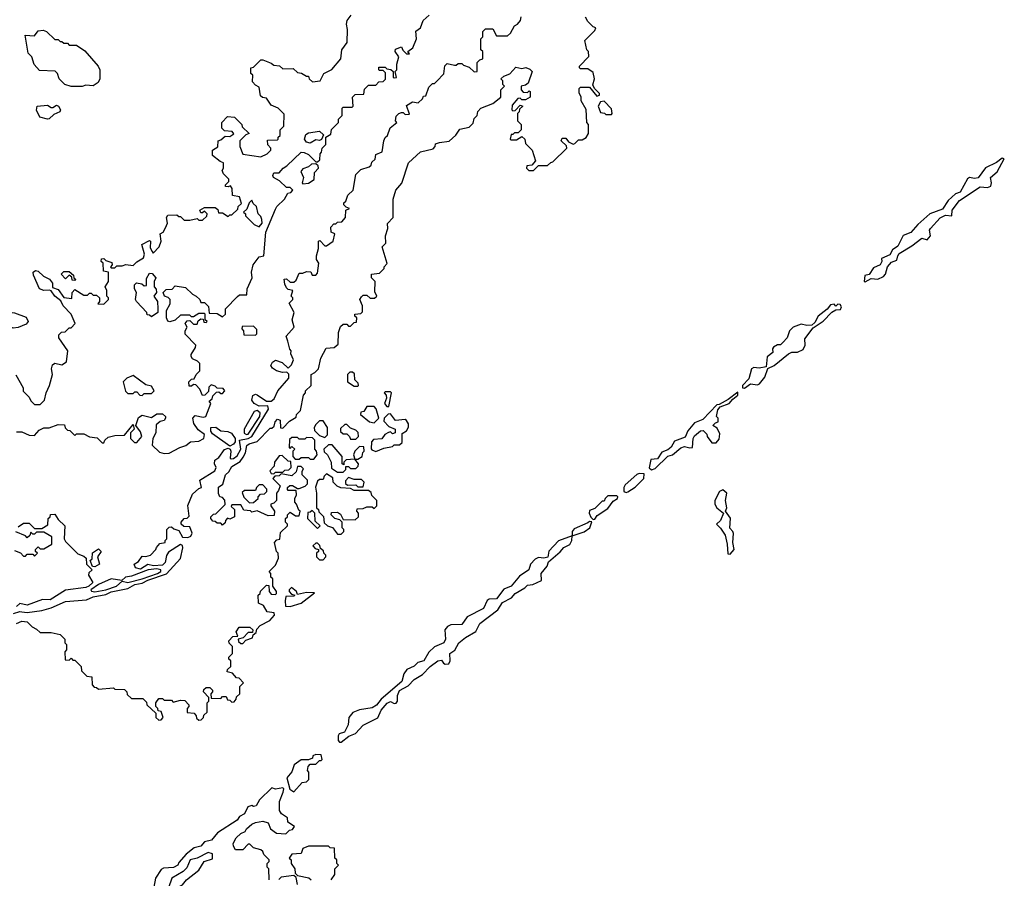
# Model space of a CAD drawing. Extents: x 2769579 to 2883812, y 684207 to 828660.
# Tile 239 of 256: x 2804653 to 2810048, y 765754 to 770459. Entities that reach past the tile are written whole.
import ezdxf

# ---------------------------------------------------------------- set-up
doc = ezdxf.new("R2010")
doc.units = 0

msp = doc.modelspace()

# ---------------------------------------------------------------- linework, layer by layer
at = {"layer": '0CON02XD'}
for points in [[(2804635, 768200), (2804665, 768200), (2804705, 768182.5), (2804735, 768180), (2804760.7, 768209.3), (2804785, 768222.5), (2804815, 768222.5), (2804865, 768240), (2804898.3, 768238.3), (2804901.7, 768221.7), (2804915, 768210), (2804928.3, 768208.3), (2804955, 768180), (2804965, 768190), (2805005, 768190), (2805035, 768172.5), (2805077, 768167), (2805105, 768140), (2805115, 768140), (2805120, 768155), (2805138.3, 768171.7), (2805175, 768180), (2805228.3, 768181.7), (2805275, 768240), (2805280, 768215), (2805260, 768195), (2805260, 768165), (2805283, 768143), (2805295, 768142.5), (2805322.5, 768175), (2805315, 768200), (2805290, 768235), (2805305, 768280), (2805325, 768292.5), (2805375, 768280), (2805405, 768300), (2805435, 768300), (2805452.5, 768285), (2805452.5, 768275), (2805445, 768262.5), (2805423, 768257), (2805401.7, 768238.3), (2805400, 768195), (2805382.5, 768165), (2805378.3, 768128.3), (2805419.3, 768089.3), (2805445, 768081.2), (2805473, 768083), (2805530, 768115), (2805563.6, 768126.4), (2805590, 768145), (2805635, 768150), (2805662.5, 768165), (2805666.1, 768186.1), (2805631.7, 768211.7), (2805607.1, 768247.1), (2805602, 768275), (2805615, 768290), (2805658.3, 768281.7), (2805672.5, 768285), (2805700, 768355), (2805691.7, 768368.3), (2805708.3, 768381.7), (2805711.7, 768398.3), (2805731.7, 768418.3), (2805745, 768420), (2805755, 768410), (2805765, 768410), (2805777.5, 768425), (2805768.3, 768438.3), (2805735, 768440), (2805725, 768450), (2805702.5, 768457.5), (2805690, 768445), (2805688.3, 768421.7), (2805668.3, 768401.7), (2805655, 768400), (2805640, 768435), (2805618.3, 768458.3), (2805605, 768460), (2805595, 768450), (2805581.7, 768451.7), (2805580, 768475), (2805595, 768490), (2805608.3, 768491.7), (2805620, 768515), (2805640, 768535), (2805640, 768575), (2805628.3, 768588.3), (2805600.7, 768600.7), (2805593, 768613), (2805592.5, 768625), (2805616.7, 768663.3), (2805617.5, 768675), (2805560, 768735), (2805560, 768755), (2805570, 768775), (2805560, 768795), (2805571.7, 768808.3), (2805585, 768810), (2805605, 768790), (2805625, 768790), (2805631.7, 768808.3), (2805645, 768820), (2805658.3, 768818.3), (2805661.7, 768801.7), (2805675, 768800), (2805680, 768805), (2805670, 768815), (2805670, 768845), (2805665, 768850), (2805635, 768850), (2805605, 768830), (2805595, 768830), (2805585, 768840), (2805535, 768840), (2805505, 768812.5), (2805475, 768803.3), (2805465, 768807.5), (2805457.5, 768825), (2805457.5, 768865), (2805477, 768903), (2805477.5, 768925), (2805467, 768937), (2805447.5, 768945), (2805440, 768965), (2805455, 768980), (2805488.3, 768981.7), (2805505, 769000), (2805561.7, 768991.7), (2805600, 768955), (2805620, 768945), (2805640, 768925), (2805645, 768910), (2805665, 768910), (2805688.3, 768888.3), (2805691.7, 768851.7), (2805735, 768850), (2805765, 768830), (2805780, 768845), (2805780, 768875), (2805847, 768943), (2805858.3, 768951.7), (2805898.3, 768951.7), (2805900, 768985), (2805927.5, 769045), (2805922.5, 769075), (2805932.5, 769115), (2805965, 769160), (2805990, 769165), (2806002, 769295), (2806055, 769420), (2806062.5, 769435), (2806103.3, 769475), (2806121.7, 769508.3), (2806138.3, 769511.7), (2806150, 769525), (2806135, 769540), (2806115, 769540), (2806076.4, 769576.4), (2806044, 769594), (2806040, 769605), (2806045, 769620), (2806075, 769620), (2806096.7, 769645), (2806117.5, 769657.5), (2806195, 769732.5), (2806211.7, 769731.7), (2806235, 769720), (2806275, 769680), (2806285, 769680), (2806298.3, 769691.7), (2806300, 769725), (2806307, 769733), (2806310, 769755), (2806330, 769775), (2806330, 769815), (2806358.3, 769831.7), (2806361.7, 769858.3), (2806400, 769895), (2806400, 769915), (2806420, 769935), (2806420, 769975), (2806425, 769980), (2806475, 769980), (2806480, 769985), (2806477.5, 770035), (2806490.7, 770049.3), (2806538.3, 770051.7), (2806541.7, 770078.3), (2806565, 770100), (2806605, 770100), (2806621.7, 770118.3), (2806645, 770120), (2806657, 770133), (2806657.5, 770167.5), (2806645, 770180), (2806625, 770180), (2806620, 770185), (2806621.7, 770198.3), (2806655, 770200), (2806665, 770190), (2806687, 770187), (2806700, 770175), (2806700, 770145), (2806705, 770140), (2806717, 770143), (2806710, 770175), (2806720, 770185), (2806720, 770215), (2806730, 770255), (2806710, 770285), (2806711.7, 770298.3), (2806745, 770310), (2806751.7, 770291.7), (2806771.7, 770271.7), (2806788.3, 770271.7), (2806780, 770285), (2806807.5, 770305), (2806826.4, 770353.6), (2806823, 770397), (2806850, 770415), (2806863.3, 770455), (2806895.9, 770484.1)], [(2804765, 768350), (2804790, 768375), (2804797.5, 768415), (2804817.5, 768455), (2804832.5, 768515), (2804827.5, 768545), (2804833, 768567), (2804845, 768577.5), (2804885, 768567.5), (2804910, 768585), (2804917.5, 768645), (2804867.5, 768715), (2804868.3, 768731.7), (2804883, 768747), (2804901.7, 768748.3), (2804925, 768770), (2804935, 768770), (2804957.5, 768795), (2804935, 768846.2), (2804891.1, 768891.1), (2804879.2, 768919.2), (2804845, 768943.8), (2804825, 768972.5), (2804817.5, 768977.5), (2804785, 768976), (2804762.5, 768985), (2804728.3, 769058.3), (2804726.7, 769075), (2804740, 769085), (2804755, 769082), (2804784.2, 769054.2), (2804816.4, 769036.4), (2804832.5, 769015), (2804832.5, 768992.5), (2804865, 768980), (2804895, 768937.5), (2804938.3, 768931.7), (2804940, 768965), (2804955, 768980), (2805005, 768950), (2805025, 768950), (2805035, 768960), (2805045, 768960), (2805055, 768950), (2805075, 768950), (2805090, 768935), (2805090, 768915), (2805081.7, 768901.7), (2805115, 768900), (2805140, 768925), (2805140, 768935), (2805130, 768945), (2805130, 768975), (2805122.5, 768995), (2805140, 769025), (2805140, 769075), (2805111.7, 769081.7), (2805110, 769125), (2805100, 769135), (2805101.7, 769148.3), (2805115, 769150), (2805125, 769140), (2805158.3, 769128.3), (2805160, 769115), (2805150, 769105), (2805155, 769100), (2805175, 769100), (2805185, 769110), (2805215, 769110), (2805235, 769117.5), (2805275, 769112.5), (2805295, 769132.5), (2805332.5, 769155), (2805337.5, 769175), (2805323, 769227), (2805365, 769250), (2805370, 769245), (2805368.3, 769208.3), (2805378.3, 769188.3), (2805385, 769180), (2805416.7, 769215), (2805427.5, 769245), (2805422.5, 769285), (2805440, 769295), (2805451.7, 769318.3), (2805462.5, 769345), (2805457.5, 769375), (2805465, 769387.5), (2805515, 769390), (2805525, 769380), (2805535, 769380), (2805555, 769360), (2805585, 769360), (2805625, 769370), (2805635, 769360), (2805655, 769360), (2805678.3, 769381.7), (2805680, 769395), (2805665, 769410), (2805655, 769400), (2805645, 769400), (2805640, 769415), (2805665, 769430), (2805725, 769430), (2805738.3, 769418.3), (2805741.7, 769401.7), (2805765, 769400), (2805795, 769380), (2805805, 769390), (2805815, 769390), (2805848.3, 769421.7), (2805850, 769435), (2805868.3, 769451.7), (2805858.3, 769488.3), (2805820, 769495), (2805817.5, 769535), (2805808.3, 769548.3), (2805795, 769542.5), (2805780, 769545), (2805780, 769555), (2805798.3, 769571.7), (2805800, 769585), (2805770, 769615), (2805763, 769633), (2805770, 769645), (2805770, 769675), (2805751.7, 769681.7), (2805710, 769715), (2805710, 769745), (2805738.3, 769761.7), (2805740, 769795), (2805755, 769800), (2805778.3, 769821.7), (2805805, 769820), (2805827, 769833), (2805817, 769847), (2805775, 769850), (2805760, 769865), (2805760, 769895), (2805791.7, 769928.3), (2805830, 769925), (2805870, 769885), (2805871.7, 769871.7), (2805910, 769835), (2805891.7, 769828.3), (2805860, 769795), (2805860, 769765), (2805875, 769722.5), (2805975, 769707.5), (2806010, 769725), (2806030, 769745), (2806030, 769755), (2806013, 769773), (2806011.7, 769798.3), (2806065, 769800), (2806070, 769805), (2806070, 769815), (2806080, 769825), (2806080, 769855), (2806100, 769875), (2806101.7, 769941.7), (2806070, 769975), (2806031.7, 769991.7), (2806005, 770030), (2805983, 770033), (2805971.7, 770041.7), (2805965, 770090), (2805945, 770100), (2805928.3, 770118.3), (2805930, 770155), (2805920, 770165), (2805920, 770195), (2805935, 770200), (2805975, 770240), (2805985, 770240), (2806031.7, 770221.7), (2806045, 770210), (2806077, 770207), (2806095, 770190), (2806151.7, 770191.7), (2806175, 770170), (2806197, 770167), (2806225, 770150), (2806235, 770150), (2806240, 770135), (2806258.3, 770118.3), (2806300, 770125), (2806320, 770165), (2806363, 770187), (2806412.5, 770245), (2806417.5, 770295), (2806446.7, 770335), (2806450, 770405), (2806443.3, 770435), (2806447.5, 770455), (2806470, 770485)], [(2805167, 766797), (2805175, 766790), (2805228.3, 766788.3), (2805240, 766775), (2805241.7, 766761.7), (2805265, 766740), (2805328.3, 766738.3), (2805348.3, 766718.3), (2805350, 766705), (2805398.3, 766658.3), (2805400, 766635), (2805415, 766620), (2805428.3, 766621.7), (2805440, 766635), (2805428.3, 766668.3), (2805411.7, 766671.7), (2805410, 766685), (2805400, 766695), (2805400, 766715), (2805415, 766740), (2805435, 766740), (2805445, 766730), (2805485, 766730), (2805495, 766720), (2805535, 766730), (2805558.3, 766728.3), (2805580, 766705), (2805580, 766695), (2805570, 766685), (2805571.7, 766661.7), (2805608.3, 766658.3), (2805620, 766645), (2805621.7, 766631.7), (2805635, 766620), (2805648.3, 766621.7), (2805660, 766635), (2805661.7, 766648.3), (2805680, 766665), (2805680, 766715), (2805690, 766725), (2805690, 766745), (2805660, 766775), (2805661.7, 766788.3), (2805675, 766800), (2805695, 766800), (2805710, 766785), (2805710, 766775), (2805700, 766765), (2805701.7, 766741.7), (2805755, 766740), (2805765, 766750), (2805785, 766750), (2805791.7, 766731.7), (2805805, 766730), (2805815, 766720), (2805828.3, 766721.7), (2805840, 766735), (2805841.7, 766748.3), (2805860, 766765), (2805860, 766805), (2805880, 766825), (2805855, 766850), (2805841.7, 766851.7), (2805818.3, 766878.3), (2805790, 766885), (2805791.7, 766898.3), (2805810, 766915), (2805810, 766945), (2805800, 766955), (2805800, 766965), (2805820, 766985), (2805820, 767025), (2805801.7, 767041.7), (2805800, 767055), (2805821.7, 767078.3), (2805848.3, 767081.7), (2805840, 767105), (2805855, 767130), (2805915, 767130), (2805930, 767115), (2805928.3, 767101.7), (2805905, 767100), (2805878.3, 767071.7), (2805850, 767065), (2805851.7, 767051.7), (2805865, 767040), (2805875, 767040), (2805891.7, 767058.3), (2805928.3, 767071.7), (2805931.7, 767088.3), (2805948.3, 767101.7), (2805951.7, 767118.3), (2805970.7, 767139.3), (2806023, 767167), (2806050, 767195), (2806048.3, 767208.3), (2806010, 767215), (2805989.3, 767249.3), (2805961.7, 767261.7), (2805960, 767305), (2805970, 767315), (2805971.7, 767328.3), (2806005, 767360), (2806018.3, 767358.3), (2806020, 767325), (2806031.7, 767311.7), (2806055, 767310), (2806060, 767315), (2806060, 767325), (2806040, 767355), (2806040, 767395), (2806030, 767405), (2806030, 767425), (2806020, 767435), (2806055, 767470), (2806071.7, 767508.3), (2806070, 767535), (2806060, 767545), (2806050, 767595), (2806061.7, 767608.3), (2806078.3, 767611.7), (2806081.7, 767648.3), (2806120, 767685), (2806120, 767695), (2806110, 767705), (2806110, 767725), (2806120, 767735), (2806120, 767745), (2806135, 767760), (2806165, 767740), (2806185, 767740), (2806190, 767765), (2806181.7, 767771.7), (2806170, 767805), (2806160, 767815), (2806160, 767835), (2806170, 767855), (2806168.3, 767878.3), (2806125, 767880), (2806120, 767885), (2806120, 767895), (2806133, 767907), (2806147, 767907), (2806175, 767890), (2806185, 767890), (2806217, 767903), (2806230, 767915), (2806230, 767935), (2806200, 767965), (2806200, 767985), (2806208.3, 767998.3), (2806195, 768010), (2806175, 768010), (2806168.3, 767981.7), (2806145, 767960), (2806085, 767970), (2806075, 767960), (2806051.7, 767958.3), (2806040, 767945), (2806080, 767905), (2806071.7, 767878.3), (2806060, 767865), (2806060, 767825), (2806045, 767810), (2806030, 767805), (2806030, 767795), (2806050, 767765), (2806048.3, 767741.7), (2806015, 767740), (2805955, 767767.5), (2805925, 767760), (2805917, 767767), (2805881.7, 767771.7), (2805865, 767800), (2805815, 767800), (2805811.7, 767791.7), (2805830, 767775), (2805830, 767735), (2805805, 767722.5), (2805791.7, 767728.3), (2805780, 767715), (2805778.3, 767701.7), (2805765, 767690), (2805755, 767700), (2805735, 767700), (2805725, 767710), (2805711.7, 767711.7), (2805700, 767725), (2805700, 767735), (2805715, 767750), (2805728.3, 767751.7), (2805778.3, 767801.7), (2805777, 767827), (2805765, 767840), (2805750, 767845), (2805743.3, 767863.3), (2805743, 767897), (2805766.7, 767913.3), (2805780, 767965), (2805798.6, 767981.4), (2805815, 768010), (2805861.2, 768038.8), (2805878.3, 768061.7), (2805890, 768085), (2805897.5, 768125), (2805910, 768135), (2805955, 768147.5), (2806025, 768220), (2806035, 768220), (2806048.3, 768231.7), (2806052.5, 768255), (2806065, 768270), (2806080, 768265), (2806081.7, 768221.7), (2806095, 768220), (2806130.7, 768259.3), (2806168.3, 768281.7), (2806170, 768295), (2806191.7, 768318.3), (2806208.3, 768401.7), (2806220, 768415), (2806220, 768425), (2806250, 768455), (2806250, 768515), (2806270, 768525), (2806290, 768545), (2806302.5, 768605), (2806331.7, 768658.3), (2806377, 768663), (2806398.3, 768681.7), (2806400, 768745), (2806411.7, 768778.3), (2806425, 768790), (2806445, 768790), (2806455, 768780), (2806465, 768780), (2806485, 768800), (2806498.3, 768801.7), (2806500, 768825), (2806490, 768835), (2806490, 768845), (2806521.7, 768848.3), (2806531.7, 768858.3), (2806531.7, 768891.7), (2806517.5, 768925), (2806525, 768940), (2806535, 768950), (2806555, 768950), (2806573, 768933), (2806597.5, 768932.5), (2806610, 768945), (2806598.3, 768968.3), (2806600, 769025), (2806580, 769045), (2806580, 769065), (2806625, 769070), (2806650, 769095), (2806650, 769105), (2806667, 769123), (2806640, 769215), (2806660, 769235), (2806657.5, 769275), (2806670, 769315), (2806668.3, 769341.7), (2806700, 769375), (2806700, 769475), (2806713.3, 769525), (2806747, 769563), (2806782.5, 769675), (2806850, 769735), (2806918.3, 769751.7), (2806930, 769765), (2806931.7, 769778.3), (2806953, 769787), (2807007, 769793), (2807043, 769827), (2807065, 769860), (2807115, 769870), (2807137, 769893), (2807143, 769917), (2807160, 769935), (2807163, 769957), (2807180, 769975), (2807245, 770000), (2807290, 770035), (2807290, 770075), (2807310, 770095), (2807300, 770105), (2807300, 770125), (2807290, 770135), (2807305, 770150), (2807338.3, 770161.7), (2807371.7, 770198.3), (2807405, 770192.5), (2807427, 770197), (2807448.3, 770188.3), (2807460, 770175), (2807438.3, 770111.7), (2807425, 770100), (2807400, 770095), (2807400, 770075), (2807411.7, 770061.7), (2807435, 770060), (2807445, 770070), (2807450, 770065), (2807450, 770035), (2807425, 770020), (2807405, 770020), (2807395, 770030), (2807383, 770027), (2807351.7, 769991.7), (2807350, 769965), (2807355, 769960), (2807368.3, 769961.7), (2807395, 769990), (2807410, 769985), (2807391.7, 769968.3), (2807390, 769955), (2807380, 769945), (2807380, 769905), (2807400, 769885), (2807400, 769855), (2807385, 769840), (2807365, 769840), (2807355, 769830), (2807345, 769830), (2807340, 769805), (2807345, 769800), (2807375, 769800), (2807405, 769820), (2807420, 769805), (2807425, 769780), (2807460, 769745), (2807480, 769685), (2807458.3, 769661.7), (2807431.7, 769658.3), (2807430, 769645), (2807443, 769633), (2807467.5, 769632.5), (2807495, 769660), (2807545, 769660), (2807563, 769677), (2807575, 769680), (2807650, 769755), (2807648.3, 769768.3), (2807620, 769795), (2807625, 769810), (2807645, 769810), (2807660, 769790), (2807685, 769777.5), (2807695, 769780), (2807715, 769800), (2807735, 769800), (2807756.4, 769813.6), (2807770, 769835), (2807770, 769885), (2807760, 769895), (2807757, 769967), (2807730, 770015), (2807730, 770035), (2807718.3, 770058.3), (2807718.3, 770081.7), (2807725, 770090), (2807775, 770090), (2807815, 770040), (2807830, 770045), (2807830, 770055), (2807801.7, 770081.7), (2807792.5, 770102.5), (2807802.5, 770135), (2807795, 770170), (2807765, 770190), (2807725, 770190), (2807720, 770195), (2807720, 770205), (2807771.7, 770258.3), (2807770, 770285), (2807760, 770295), (2807750, 770345), (2807805, 770400), (2807810, 770415), (2807795, 770420), (2807765, 770450), (2807753, 770473)], [(2805585, 767680), (2805552, 767682), (2805537.5, 767695), (2805537.5, 767705), (2805553.9, 767726.1), (2805571.7, 767728.3), (2805581.7, 767738.3), (2805573.6, 767796.4), (2805600.7, 767859.3), (2805635, 767890), (2805650, 767895), (2805640, 767935), (2805723, 767987), (2805728.8, 768005), (2805720, 768025), (2805722.5, 768045), (2805745, 768060), (2805775, 768104), (2805795, 768111.2), (2805806.2, 768106.2), (2805810.8, 768095), (2805806.4, 768056.4), (2805812.3, 768052.3), (2805825, 768054.2), (2805845, 768070), (2805864.4, 768105), (2805857.5, 768155), (2805905, 768164.4), (2805925, 768175.8), (2806016.7, 768325), (2806012.5, 768342.5), (2805965, 768341.1), (2805938, 768355), (2805926, 768375), (2805930.8, 768399.2), (2805945, 768406.7), (2805955, 768404), (2806005, 768368.8), (2806030.7, 768369.3), (2806048.3, 768381.7), (2806066.7, 768425), (2806127.5, 768495), (2806127, 768517), (2806117.5, 768527.5), (2806093.9, 768526.1), (2806060, 768535), (2806038.8, 768548.8), (2806030, 768565), (2806038.3, 768581.7), (2806055, 768593.3), (2806091.2, 768581.2), (2806125, 768550), (2806143, 768567), (2806152.5, 768595), (2806138.3, 768628.3), (2806140, 768645), (2806133, 768653), (2806121.7, 768698.3), (2806112.5, 768725), (2806157.5, 768775), (2806146.7, 768815), (2806157.5, 768855), (2806130, 768905), (2806150, 768925), (2806150, 768935), (2806140, 768945), (2806150, 768975), (2806125, 768980), (2806115, 768990), (2806105, 769010), (2806103, 769037), (2806115, 769040), (2806135, 769020), (2806155, 769020), (2806168.3, 769031.7), (2806185, 769070), (2806205, 769070), (2806225, 769080), (2806248.3, 769078.3), (2806255, 769060), (2806275, 769060), (2806285, 769070), (2806292.5, 769125), (2806280, 769145), (2806280, 769165), (2806290, 769205), (2806290, 769245), (2806298.3, 769248.3), (2806325, 769220), (2806335, 769220), (2806370, 769245), (2806380, 769285), (2806360, 769295), (2806358.3, 769321.7), (2806375, 769340), (2806385, 769340), (2806395, 769350), (2806418.3, 769351.7), (2806437.5, 769375), (2806440, 769415), (2806460, 769425), (2806441.7, 769431.7), (2806430, 769445), (2806430, 769455), (2806440, 769465), (2806451.7, 769498.3), (2806480, 769525), (2806495, 769610), (2806521.7, 769638.3), (2806567.5, 769652.5), (2806578.3, 769661.7), (2806581.7, 769678.3), (2806600, 769695), (2806605, 769720), (2806640, 769735), (2806647.5, 769795), (2806656.4, 769813.6), (2806667.5, 769825), (2806683.6, 769866.4), (2806720, 769895), (2806712.5, 769905), (2806715, 769930), (2806730, 769945), (2806745, 769950), (2806755, 769950), (2806765, 769940), (2806788.3, 769941.7), (2806771.7, 769988.3), (2806805, 770010), (2806837, 770003), (2806860, 770025), (2806865, 770040), (2806878.3, 770041.7), (2806895, 770090), (2806915, 770110), (2806925, 770110), (2806938.3, 770121.7), (2806977, 770163), (2806983, 770207), (2806995, 770220), (2807035, 770210), (2807045, 770210), (2807055, 770220), (2807075, 770220), (2807085, 770210), (2807115, 770200), (2807143, 770173), (2807160, 770175), (2807160, 770225), (2807175, 770240), (2807190, 770245), (2807190, 770285), (2807180, 770295), (2807180, 770355), (2807190, 770365), (2807190, 770395), (2807205, 770410), (2807245, 770410), (2807265, 770370), (2807325, 770370), (2807342.5, 770385), (2807363.6, 770426.4), (2807380, 770435), (2807397.5, 770455), (2807400, 770475)], [(2804995, 770092.5), (2804935, 770092.5), (2804900, 770105), (2804870, 770135), (2804860, 770165), (2804847, 770177), (2804761.7, 770181.7), (2804733, 770213), (2804720, 770255), (2804700, 770275), (2804682.5, 770375), (2804735, 770370), (2804755, 770397.5), (2804781.7, 770401.7), (2804800, 770395), (2804845, 770350), (2804865, 770350), (2804875, 770340), (2804885, 770340), (2804895, 770330), (2804915, 770330), (2804925, 770320), (2804965, 770320), (2805009.3, 770289.3), (2805082.5, 770205), (2805092.5, 770185), (2805092.5, 770135), (2805082.5, 770115), (2805055, 770097.5), (2805015, 770100), (2804995, 770092.5)], [(2804805, 769914.3), (2804764, 769925), (2804746.1, 769963.9), (2804748.8, 769985), (2804805, 769990), (2804825, 769977.5), (2804835, 769977.5), (2804855, 769991.2), (2804866.7, 769985), (2804876.1, 769966.1), (2804873.3, 769955), (2804840, 769940), (2804815, 769916.2), (2804805, 769914.3)], [(2807895, 769940), (2807900, 769945), (2807895, 769970), (2807855, 770012.5), (2807835, 770010), (2807822.5, 769985), (2807835, 769950), (2807857, 769947), (2807865, 769940), (2807895, 769940)], [(2806245, 769782.5), (2806225, 769788.8), (2806214, 769805), (2806220.6, 769829.4), (2806235, 769840), (2806295, 769847.5), (2806318.3, 769828.3), (2806307, 769803), (2806295, 769797.5), (2806275, 769800), (2806245, 769782.5)], [(2809285, 769022.5), (2809318.3, 769041.7), (2809355, 769037.5), (2809385, 769052.5), (2809395.9, 769064.1), (2809407.5, 769105), (2809429.3, 769130.7), (2809459.3, 769140.7), (2809463.3, 769165), (2809472, 769178), (2809540.7, 769219.3), (2809595, 769262.5), (2809625, 769252.5), (2809642.5, 769275), (2809637.5, 769305), (2809642.5, 769315), (2809696.4, 769373.6), (2809725, 769387.5), (2809760, 769385), (2809762.5, 769415), (2809801.7, 769468.3), (2809915, 769542.5), (2809955, 769540), (2809973, 769547), (2809977.5, 769565), (2809972.5, 769595), (2810007.5, 769625), (2810047.5, 769697.5), (2810035, 769700), (2810005, 769677.5), (2809945, 769647.5), (2809905, 769593.3), (2809885, 769588.8), (2809856.4, 769593.6), (2809845, 769587.5), (2809806.4, 769513.6), (2809780, 769505), (2809740.7, 769469.3), (2809708.8, 769421.2), (2809640, 769395), (2809573.6, 769336.4), (2809535, 769292.5), (2809493.6, 769276.4), (2809465, 769217.5), (2809435, 769197.5), (2809420, 769170), (2809375, 769150), (2809376.4, 769133.6), (2809367.5, 769115), (2809330, 769100), (2809306.7, 769063.3), (2809283.3, 769056.7), (2809280, 769025), (2809285, 769022.5)], [(2806205, 769560), (2806235, 769562.5), (2806267, 769583), (2806268.3, 769621.7), (2806290, 769645), (2806288.3, 769658.3), (2806275, 769670), (2806251.7, 769668.3), (2806235, 769652.5), (2806205, 769642.5), (2806193, 769627), (2806207.5, 769595), (2806200, 769565), (2806205, 769560)], [(2805965, 769323.3), (2805981.2, 769345), (2805980, 769365), (2805975, 769380), (2805960, 769395), (2805950, 769435), (2805931.7, 769451.7), (2805925, 769470), (2805910, 769455), (2805898.3, 769421.7), (2805880, 769405), (2805890, 769395), (2805890, 769385), (2805937, 769337), (2805965, 769323.3)], [(2804955, 769030), (2804941.7, 769031.7), (2804938.3, 769048.3), (2804925, 769060), (2804905, 769040), (2804880, 769065), (2804895, 769080), (2804925, 769080), (2804948.3, 769058.3), (2804950, 769045), (2804960, 769035), (2804955, 769030)], [(2805375, 768830), (2805365, 768840), (2805351.7, 768841.7), (2805350, 768855), (2805292.5, 768915), (2805287.5, 768925), (2805292.5, 768965), (2805282.5, 768985), (2805283, 769007), (2805293, 769017), (2805321.7, 769011.7), (2805335, 769000), (2805348.3, 769001.7), (2805348.3, 769041.7), (2805365, 769070), (2805378.3, 769068.3), (2805400, 769045), (2805390, 769025), (2805390, 768995), (2805401.7, 768981.7), (2805402.5, 768965), (2805387.5, 768945), (2805407.5, 768915), (2805410, 768875), (2805410, 768855), (2805375, 768830)], [(2804618.3, 768768.3), (2804583, 768783), (2804525, 768850), (2804515, 768850), (2804506.7, 768875), (2804518, 768912), (2804535, 768918.8), (2804553.3, 768913.3), (2804563, 768873), (2804575, 768860), (2804625, 768853.3), (2804689.3, 768829.3), (2804700, 768805), (2804689.3, 768790.7), (2804645, 768772.5), (2804618.3, 768768.3)], [(2808625, 768440), (2808656.7, 768463.3), (2808695, 768457.5), (2808707, 768463), (2808735, 768500), (2808752.5, 768547.5), (2808787.5, 768565), (2808865, 768627.5), (2808883.6, 768636.4), (2808915, 768636.7), (2808945, 768652.5), (2808956.7, 768675), (2808955, 768710), (2809000, 768770), (2809055, 768807.5), (2809103.3, 768856.7), (2809125, 768870), (2809149.3, 768870.7), (2809156.2, 768886.2), (2809148.3, 768898.3), (2809135, 768900), (2809125, 768890), (2809115, 768900), (2809095, 768897.5), (2809076.7, 768873.3), (2809027.5, 768835), (2809010, 768800), (2808993.9, 768786.1), (2808965, 768782.5), (2808935, 768790), (2808890, 768775), (2808870, 768755), (2808857.5, 768715), (2808835, 768690), (2808821.7, 768678.3), (2808805, 768677.5), (2808782.5, 768665), (2808777.5, 768655), (2808780, 768635), (2808748.3, 768611.7), (2808743, 768557), (2808705, 768548.8), (2808675, 768552.5), (2808662.5, 768545), (2808648.3, 768491.7), (2808613.3, 768455), (2808612.5, 768442.5), (2808625, 768440)], [(2805945, 768730), (2805951.7, 768738.3), (2805951.7, 768761.7), (2805935, 768780), (2805871.7, 768778.3), (2805870, 768765), (2805880, 768755), (2805881.7, 768731.7), (2805945, 768730)], [(2804632.5, 768512.5), (2804671.7, 768441.7), (2804673, 768423), (2804705, 768390), (2804715, 768370), (2804735, 768350), (2804765, 768350)], [(2805325, 768400), (2805335, 768410), (2805375, 768410), (2805390, 768425), (2805375, 768450), (2805345, 768457.5), (2805275, 768510), (2805240, 768495), (2805220, 768475), (2805233, 768423), (2805245, 768410), (2805275, 768410), (2805285, 768420), (2805295, 768420), (2805311.7, 768401.7), (2805325, 768400)], [(2806505, 768450), (2806510, 768455), (2806507, 768467), (2806490, 768485), (2806488.3, 768518.3), (2806477, 768527), (2806461.7, 768528.3), (2806450, 768515), (2806450, 768475), (2806485, 768450), (2806505, 768450)], [(2806675, 768340), (2806690, 768415), (2806685, 768420), (2806655, 768420), (2806650, 768415), (2806661.7, 768401.7), (2806662.5, 768385), (2806652.5, 768355), (2806665, 768340), (2806675, 768340)], [(2808115, 767992.5), (2808135, 768000), (2808203.6, 768066.4), (2808230, 768075), (2808275, 768112.5), (2808295, 768120), (2808325, 768112.5), (2808340, 768115), (2808342.5, 768165), (2808350.7, 768179.3), (2808383, 768207), (2808398.3, 768208.3), (2808418.3, 768188.3), (2808420, 768175), (2808445, 768140), (2808469.3, 768140.7), (2808485, 768160), (2808489.3, 768189.3), (2808475, 768220), (2808450, 768235), (2808465, 768250), (2808480, 768255), (2808480, 768275), (2808470, 768285), (2808478.3, 768321.7), (2808491.7, 768338.3), (2808540, 768355), (2808560, 768380), (2808588.3, 768401.7), (2808588.3, 768418.3), (2808535, 768377.5), (2808485, 768350), (2808471.7, 768348.3), (2808395, 768267.5), (2808350.7, 768249.3), (2808313.9, 768206.1), (2808299.3, 768170.7), (2808240.7, 768149.3), (2808223, 768117), (2808205, 768102.5), (2808170.7, 768089.3), (2808147, 768053), (2808111.7, 768048.3), (2808102.5, 768002.5), (2808115, 767992.5)], [(2805895, 768185.8), (2805905, 768188.6), (2805968.9, 768285), (2805970, 768305), (2805955, 768317.5), (2805938.1, 768311.9), (2805882.5, 768215), (2805883.2, 768193.2), (2805895, 768185.8)], [(2806595, 768250), (2806620, 768275), (2806607, 768327), (2806595, 768340), (2806555, 768340), (2806538.3, 768311.7), (2806521.7, 768308.3), (2806520, 768295), (2806570, 768255), (2806595, 768250)], [(2806605, 768092.5), (2806648.3, 768111.7), (2806695, 768120), (2806705, 768130), (2806735, 768130), (2806748.3, 768141.7), (2806748.3, 768191.7), (2806773, 768207), (2806783, 768227), (2806782.5, 768245), (2806773, 768263), (2806765, 768267.5), (2806713, 768263), (2806685, 768300), (2806671.7, 768298.3), (2806650, 768275), (2806648.3, 768258.3), (2806675, 768230), (2806710, 768215), (2806710, 768195), (2806695, 768190), (2806685, 768200), (2806673, 768197), (2806653.6, 768186.4), (2806637, 768163), (2806591.7, 768158.3), (2806580, 768145), (2806578.3, 768108.3), (2806581.7, 768101.7), (2806605, 768092.5)], [(2806325, 768170), (2806340, 768185), (2806340, 768225), (2806315, 768260), (2806295, 768260), (2806275, 768240), (2806267.5, 768225), (2806268.3, 768208.3), (2806295, 768180), (2806325, 768170)], [(2806495, 768160), (2806510, 768175), (2806507, 768197), (2806495, 768210), (2806465, 768220), (2806445, 768240), (2806435, 768240), (2806411.7, 768218.3), (2806411.7, 768201.7), (2806425, 768190), (2806445, 768190), (2806460, 768175), (2806465, 768160), (2806495, 768160)], [(2805805, 768122.5), (2805710, 768190), (2805701.4, 768205), (2805700, 768225), (2805727, 768227), (2805755, 768206.7), (2805793.3, 768203.3), (2805813, 768193), (2805833.3, 768165), (2805833.6, 768146.4), (2805825, 768133.3), (2805805, 768122.5)], [(2806265, 768050), (2806282.5, 768075), (2806280, 768095), (2806270, 768105), (2806270, 768155), (2806258.3, 768168.3), (2806225, 768170), (2806215, 768160), (2806185, 768160), (2806175, 768170), (2806145, 768170), (2806131.7, 768158.3), (2806130, 768115), (2806135, 768110), (2806145, 768120), (2806160, 768105), (2806150, 768095), (2806150, 768065), (2806161.7, 768051.7), (2806185, 768050), (2806195, 768060), (2806235, 768060), (2806245, 768050), (2806265, 768050)], [(2806425, 767980), (2806440, 767995), (2806440, 768010), (2806455, 768010), (2806465, 768000), (2806495, 768000), (2806508.3, 768011.7), (2806510, 768025), (2806490, 768050), (2806505, 768050), (2806530, 768065), (2806533, 768087), (2806540, 768095), (2806538.3, 768118.3), (2806515, 768120), (2806490, 768095), (2806482.5, 768075), (2806490, 768050), (2806442.5, 768047.5), (2806430, 768035), (2806430, 768020), (2806420, 768025), (2806420, 768065), (2806365, 768130), (2806345, 768130), (2806320, 768105), (2806321.7, 768091.7), (2806340, 768075), (2806360, 768035), (2806361.7, 768001.7), (2806395, 767980), (2806425, 767980)], [(2806045, 767970), (2806055, 767980), (2806095, 767980), (2806105, 767990), (2806128.3, 767991.7), (2806140, 768005), (2806138.3, 768038.3), (2806125, 768040), (2806091.7, 768071.7), (2806075, 768070), (2806050, 768035), (2806048.3, 768011.7), (2806023, 767987), (2806031.7, 767971.7), (2806045, 767970)], [(2806415, 767640), (2806430, 767655), (2806430, 767665), (2806420, 767675), (2806420, 767705), (2806407.5, 767717.5), (2806380, 767725), (2806360, 767745), (2806361.7, 767758.3), (2806395, 767760), (2806410, 767750), (2806425, 767720), (2806491.7, 767718.3), (2806510, 767735), (2806510, 767755), (2806500, 767765), (2806501.7, 767778.3), (2806535, 767780), (2806555, 767790), (2806585, 767790), (2806595, 767780), (2806610, 767795), (2806610, 767825), (2806581.7, 767851.7), (2806578.3, 767868.3), (2806565, 767880), (2806485, 767880), (2806465, 767890), (2806413, 767893), (2806393, 767903), (2806370, 767925), (2806368.3, 767948.3), (2806335, 767970), (2806321.7, 767958.3), (2806315, 767940), (2806295, 767940), (2806285, 767930), (2806273, 767897), (2806280, 767865), (2806280, 767785), (2806290, 767775), (2806291.7, 767761.7), (2806317, 767737), (2806321.7, 767701.7), (2806340, 767685), (2806366.4, 767676.4), (2806395, 767640), (2806415, 767640)], [(2807975, 767867.5), (2807985, 767872.5), (2808025, 767897.5), (2808072.5, 767945), (2808075, 767970), (2808047, 767973), (2808035, 767967.5), (2807970.7, 767909.3), (2807962.5, 767895), (2807963, 767873), (2807975, 767867.5)], [(2806535, 767900), (2806540, 767925), (2806525, 767940), (2806485, 767940), (2806455, 767950), (2806438.3, 767931.7), (2806438.3, 767918.3), (2806448.3, 767908.3), (2806495, 767910), (2806505, 767900), (2806535, 767900)], [(2805911.7, 767811.7), (2805935, 767812.5), (2805960, 767835), (2805960, 767845), (2805971.7, 767858.3), (2805995, 767860), (2806007, 767873), (2806007, 767887), (2805985, 767910), (2805965, 767910), (2805950, 767895), (2805945, 767880), (2805885, 767880), (2805871.7, 767868.3), (2805881.7, 767841.7), (2805911.7, 767811.7)], [(2808545, 767530), (2808567.5, 767555), (2808560, 767595), (2808563, 767643), (2808560, 767655), (2808543.3, 767673.3), (2808547, 767727), (2808520, 767765), (2808527.5, 767785), (2808520, 767825), (2808527.5, 767865), (2808505, 767882.5), (2808487, 767873), (2808462.5, 767825), (2808462.5, 767805), (2808472.5, 767785), (2808510, 767755), (2808492.5, 767715), (2808470, 767695), (2808493, 767673), (2808517.5, 767635), (2808530, 767585), (2808532.5, 767532.5), (2808545, 767530)], [(2807795, 767720), (2807805, 767722.5), (2807817, 767743), (2807875, 767780), (2807905, 767820), (2807927.5, 767835), (2807930, 767845), (2807925, 767850), (2807875, 767850), (2807860, 767835), (2807855, 767820), (2807845, 767820), (2807805, 767780), (2807775, 767770), (2807773.3, 767755), (2807783, 767733), (2807795, 767720)], [(2806285, 767670), (2806300, 767685), (2806271.7, 767711.7), (2806270, 767755), (2806255, 767770), (2806245, 767760), (2806231.7, 767758.3), (2806230, 767725), (2806285, 767670)], [(2804645, 767680), (2804675, 767700), (2804705, 767700), (2804735, 767670), (2804775, 767670), (2804808.3, 767691.7), (2804810, 767725), (2804820, 767735), (2804821.7, 767748.3), (2804845, 767750), (2804865, 767720), (2804900, 767685), (2804897.5, 767615), (2804905, 767600), (2804971.7, 767531.7), (2805005, 767520), (2805018.3, 767508.3), (2805020, 767475), (2805050, 767445), (2805031.7, 767428.3), (2805030, 767415), (2805053.8, 767375), (2805032, 767355), (2805015, 767348.2), (2804905, 767332.5), (2804819.4, 767280.6), (2804778.3, 767281.7), (2804695, 767250.6), (2804655, 767260), (2804635, 767242.5)], [(2806415, 766500), (2806456.4, 766533.6), (2806492.3, 766547.7), (2806535, 766593.3), (2806615.9, 766634.1), (2806633.3, 766675), (2806667, 766713), (2806685, 766722.5), (2806705, 766712.5), (2806716.4, 766713.6), (2806722.5, 766725), (2806722.5, 766755), (2806735, 766782.5), (2806780.7, 766809.3), (2806815, 766843.3), (2806860, 766870), (2806902.5, 766915), (2806944.2, 766945.8), (2806965, 766950), (2806975, 766932.5), (2806985, 766927.5), (2807005, 766930), (2807012.5, 766945), (2807010, 766985), (2807036.4, 767003.6), (2807060, 767045), (2807095, 767073.3), (2807153, 767107), (2807175, 767150), (2807272.5, 767225), (2807297.5, 767265), (2807348.3, 767291.7), (2807367.5, 767315), (2807420, 767345), (2807435, 767360), (2807465, 767363.3), (2807512.5, 767385), (2807510, 767425), (2807542.5, 767465), (2807551.2, 767488.8), (2807615, 767542.5), (2807635, 767567.5), (2807666.4, 767583.6), (2807677.5, 767605), (2807680, 767630), (2807745, 767653.3), (2807777.5, 767675), (2807787.5, 767707.5), (2807775, 767710), (2807765, 767702.5), (2807690.7, 767669.3), (2807680, 767655), (2807680, 767630), (2807605, 767602.5), (2807553, 767547), (2807546.7, 767513.3), (2807525, 767508.8), (2807495, 767512.5), (2807477, 767503), (2807452.5, 767475), (2807443.3, 767445), (2807390.7, 767409.3), (2807345.7, 767354.3), (2807305, 767337.5), (2807265, 767286.2), (2807225, 767283.3), (2807213.6, 767276.4), (2807195, 767233.3), (2807103.9, 767186.1), (2807075.8, 767144.2), (2807015, 767142.5), (2806997, 767133), (2806983.3, 767115), (2806986, 767065), (2806976.2, 767045), (2806925, 767022.5), (2806895, 766992.5), (2806867.5, 766945), (2806835, 766936.7), (2806813.6, 766916.4), (2806775, 766897.5), (2806757.5, 766875), (2806747.7, 766832.3), (2806633.6, 766736.4), (2806607.3, 766702.7), (2806585, 766688.8), (2806515, 766676.2), (2806478.3, 766661.7), (2806456.7, 766635), (2806453.3, 766595), (2806432.5, 766555), (2806404.2, 766545.8), (2806397.5, 766535), (2806398.3, 766508.3), (2806405, 766500), (2806415, 766500)], [(2804620, 767205), (2804654, 767216), (2804665.7, 767214.3), (2804695, 767210.6), (2804775, 767221.4), (2804826, 767236), (2804905, 767270), (2805019.3, 767280.7), (2805055, 767296), (2805125, 767308.8), (2805155, 767323.8), (2805245, 767342.5), (2805285, 767363.8), (2805325, 767372), (2805355, 767387.8), (2805457.9, 767422.1), (2805534.4, 767505.6), (2805548, 767565), (2805545, 767577.5), (2805535, 767583.3), (2805468.3, 767541.7), (2805457.7, 767522.3), (2805450.8, 767485), (2805435, 767469.4), (2805385.6, 767465.6), (2805355, 767474), (2805315, 767448.6), (2805287.5, 767455), (2805280, 767475), (2805305, 767490), (2805325, 767520), (2805345, 767517.5), (2805370, 767525), (2805400, 767555), (2805403, 767567), (2805421.7, 767588.3), (2805450, 767595), (2805450, 767605), (2805460, 767615), (2805460, 767665), (2805471.7, 767678.3), (2805485, 767680), (2805498.3, 767668.3), (2805525, 767660), (2805545, 767623.3), (2805575, 767620.8), (2805591.2, 767628.8), (2805598, 767645), (2805585, 767680)], [(2804625, 767550), (2804657, 767537), (2804675, 767520), (2804685, 767520), (2804695, 767530), (2804725, 767530), (2804735, 767520), (2804750, 767535), (2804740, 767545), (2804740, 767555), (2804755, 767570), (2804765, 767560), (2804785, 767560), (2804830, 767585), (2804830, 767625), (2804785, 767650), (2804745, 767650), (2804735, 767640), (2804725, 767640), (2804715, 767650), (2804708.3, 767631.7), (2804695, 767620), (2804685, 767630), (2804631.7, 767651.7)], [(2806315, 767500), (2806330, 767515), (2806330, 767525), (2806320, 767535), (2806318.3, 767548.3), (2806301.7, 767561.7), (2806298.3, 767578.3), (2806285, 767590), (2806275, 767590), (2806260, 767575), (2806271.7, 767561.7), (2806290, 767555), (2806290, 767545), (2806280, 767535), (2806280, 767515), (2806295, 767500), (2806315, 767500)], [(2805065, 767460), (2805051.7, 767461.7), (2805040, 767495), (2805050, 767505), (2805051.7, 767538.3), (2805085, 767560), (2805100, 767545), (2805080, 767515), (2805090, 767475), (2805065, 767460)], [(2805065, 767324.4), (2805126, 767334), (2805184.6, 767355.4), (2805215, 767382.5), (2805245.8, 767375.8), (2805325, 767395.6), (2805408.8, 767425), (2805426.2, 767435), (2805426.7, 767445), (2805405, 767449.1), (2805357.5, 767445), (2805265, 767410), (2805232.5, 767405), (2805213.3, 767386.7), (2805154.5, 767395.5), (2805085, 767363.1), (2805043.3, 767335), (2805047, 767327), (2805065, 767324.4)], [(2806135, 767242.5), (2806195, 767262.5), (2806268.3, 767318.3), (2806225, 767320), (2806175, 767310), (2806170, 767325), (2806141.7, 767348.3), (2806130, 767335), (2806130, 767325), (2806141.7, 767311.7), (2806160, 767305), (2806155, 767300), (2806111.7, 767298.3), (2806107.5, 767275), (2806110, 767245), (2806135, 767242.5)], [(2804635, 767150), (2804665, 767162.5), (2804695, 767160), (2804721.7, 767131.7), (2804745, 767120), (2804765, 767100), (2804825, 767100), (2804875, 767090), (2804900, 767065), (2804900, 767045), (2804910, 767035), (2804910, 767005), (2804900, 766995), (2804901.7, 766951.7), (2804925, 766950), (2804935, 766960), (2804945, 766950), (2804955, 766950), (2804990, 766915), (2804991.7, 766891.7), (2805021.7, 766861.7), (2805048.3, 766858.3), (2805050, 766815), (2805061.7, 766801.7), (2805075, 766800), (2805085, 766790), (2805167, 766797)], [(2806155, 766227.5), (2806201.7, 766278.3), (2806225, 766282.5), (2806237.5, 766295), (2806237.5, 766335), (2806230, 766345), (2806233.3, 766366.7), (2806245, 766380), (2806275, 766380), (2806295, 766400), (2806305, 766400), (2806310, 766405), (2806305, 766430), (2806275, 766432.5), (2806260, 766425), (2806258.3, 766411.7), (2806235, 766402.5), (2806195, 766403.8), (2806156.2, 766375), (2806143.6, 766336.4), (2806117.5, 766305), (2806133, 766243), (2806155, 766227.5)], [(2806076.7, 766125), (2806076.2, 766175), (2806097.5, 766225), (2806100, 766245), (2806095, 766250), (2806055, 766242.5), (2806035, 766250), (2805967, 766183), (2805949.3, 766150.7), (2805935, 766147.5), (2805925, 766152.5), (2805904, 766146), (2805885, 766106.7), (2805858.3, 766091.7), (2805845, 766073.3), (2805737.7, 766002.3), (2805705, 765962.5), (2805666.4, 765953.6), (2805645, 765930), (2805609.3, 765920.7), (2805565, 765886.7), (2805525, 765840), (2805520, 765825), (2805496.4, 765813.6), (2805440.7, 765809.3), (2805428.3, 765801.7), (2805397.5, 765755), (2805387.5, 765705)], [(2806020, 765745), (2806017.5, 765805), (2806010, 765815), (2806010, 765835), (2806020, 765845), (2806020, 765855), (2805990, 765885), (2805985, 765900), (2805975, 765910), (2805935, 765920), (2805915, 765940), (2805905, 765940), (2805875, 765910), (2805835, 765910), (2805825, 765930), (2805823.3, 765945), (2805840, 765975), (2805865, 765998.8), (2805889.3, 766010.7), (2805896.7, 766025), (2805925, 766050), (2805945, 766060), (2805985, 766067.5), (2806015, 766057.5), (2806027.5, 766025), (2806060.7, 766000.7), (2806111.7, 765998.3), (2806131.7, 766018.3), (2806148.3, 766021.7), (2806158.3, 766038.3), (2806121.7, 766061.7), (2806120, 766085), (2806087, 766107), (2806076.7, 766125)], [(2806360, 765745), (2806380, 765775), (2806380, 765805), (2806400, 765825), (2806390, 765835), (2806390, 765855), (2806380, 765865), (2806378.3, 765918.3), (2806355, 765920), (2806345, 765930), (2806235, 765930), (2806203.6, 765916.4), (2806195, 765890), (2806143.6, 765886.4), (2806130, 765865), (2806140, 765855), (2806140, 765835), (2806160, 765805), (2806161.7, 765781.7), (2806175, 765770), (2806237, 765757), (2806250, 765745)], [(2805345, 765570), (2805355, 765572.5), (2805425, 765623.3), (2805450, 765660), (2805477.5, 765675), (2805497.5, 765695), (2805545, 765717.5), (2805567.5, 765745), (2805635, 765797.5), (2805664, 765846), (2805710, 765860), (2805708.8, 765888.8), (2805685, 765896), (2805625, 765863.3), (2805587.5, 765855), (2805569.2, 765810.8), (2805549.7, 765790.3), (2805486.7, 765755), (2805468, 765702), (2805428.8, 765671.2), (2805382.7, 765647.3), (2805342.5, 765575), (2805345, 765570)], [(2806175, 765720), (2806167.5, 765757.5), (2806155, 765770), (2806085, 765760), (2806073, 765747)]]:
    msp.add_lwpolyline(points, dxfattribs=at)

doc.saveas('drawing.dxf')
